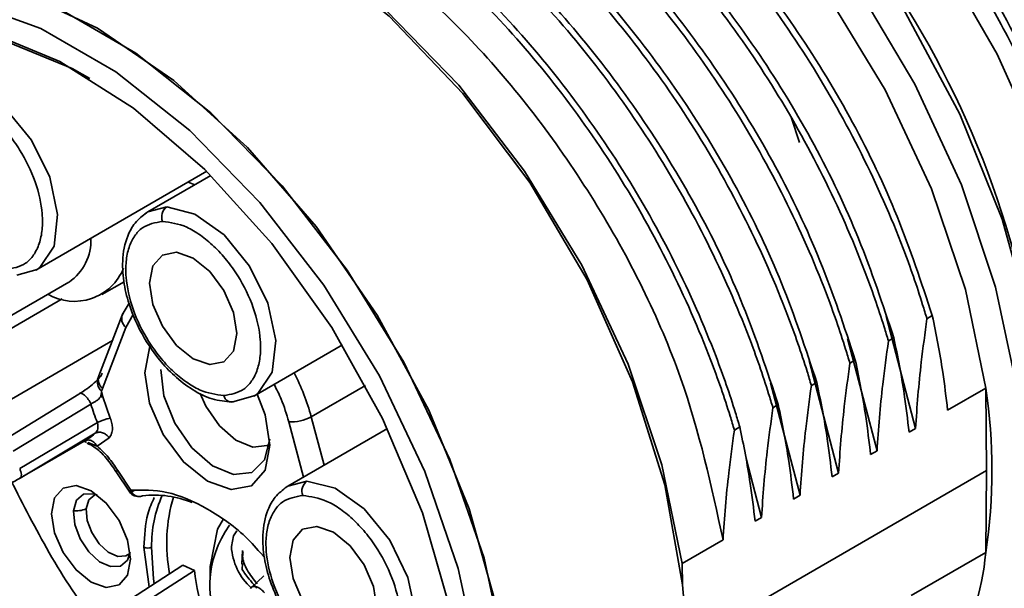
# Model space of a CAD drawing. Header units: millimetres. Extents: x 0 to 420, y 0 to 297.
# Tile 68 of 126: x 308.74 to 312.35, y 128.26 to 130.35. Entities that reach past the tile are written whole.
import ezdxf

# ---------------------------------------------------------------- set-up
doc = ezdxf.new("R2010")
doc.units = ezdxf.units.MM

msp = doc.modelspace()

# ---------------------------------------------------------------- linework, layer by layer
at = {"color": 8, "linetype": 'Continuous', "lineweight": 35}
for p, q in [((311.5996, 129.8976), (311.5689, 129.9909)), ((309.2756, 129.6612), (309.206, 129.6429)), ((308.0853, 128.8581), (308.8918, 129.3238)), ((309.1258, 129.2185), (309.1527, 129.2673)), ((309.0761, 129.1709), (308.3098, 128.7285)), ((309.8061, 128.8915), (310.006, 129.0069)), ((309.7779, 128.6703), (309.7238, 128.8733)), ((309.8534, 128.7139), (309.8061, 128.8915)), ((309.0199, 128.7841), (308.9856, 128.7978)), ((309.7904, 128.6555), (309.7208, 128.6373)), ((309.1915, 128.4132), (309.2113, 128.2674))]:
    msp.add_line(p, q, dxfattribs=at)
at = {"color": 7, "linetype": 'Continuous', "lineweight": 35}
for p, q in [((308.795, 129.4297), (309.4227, 129.7921)), ((309.438, 129.7769), (309.206, 129.6429)), ((309.3538, 129.7523), (309.379, 129.7428)), ((309.206, 129.6429), (309.1951, 129.6359)), ((308.7254, 129.4115), (308.7994, 129.4324)), ((308.2803, 129.0185), (308.9166, 129.3859)), ((309.0374, 129.3401), (309.119, 129.3872)), ((309.1374, 129.3085), (309.1125, 129.2653)), ((309.1122, 129.2646), (309.0261, 129.0412)), ((311.9172, 129.2608), (312.0255, 128.8483)), ((312.0671, 129.2512), (312.087, 129.2627)), ((309.1258, 129.2185), (309.0397, 128.9952)), ((311.7758, 129.1792), (311.8841, 128.7666)), ((311.9257, 129.1696), (311.9456, 129.181)), ((309.5959, 128.9674), (309.9213, 129.1552)), ((311.6343, 129.0975), (311.7427, 128.685)), ((311.7843, 129.0879), (311.8042, 129.0994)), ((309.0262, 129.0414), (309.0236, 129.035)), ((311.4929, 129.0159), (311.6013, 128.6034)), ((311.6429, 129.0063), (311.6628, 129.0178)), ((309.0358, 128.9857), (309.0397, 128.9952)), ((309.0358, 128.9857), (309.0414, 128.9652)), ((312.2833, 128.9971), (312.1433, 128.9163)), ((312.2833, 128.9971), (312.2856, 128.694)), ((308.6708, 128.8022), (308.9527, 128.9745)), ((309.0414, 128.9652), (309.0319, 128.9653)), ((309.0414, 128.9652), (309.0683, 128.886)), ((309.5263, 128.9491), (309.6003, 128.9701)), ((308.7118, 128.765), (308.9971, 128.9382)), ((311.5015, 128.9246), (311.5214, 128.9361)), ((308.7356, 128.7018), (309.0208, 128.8702)), ((310.0862, 128.8483), (309.7208, 128.6373)), ((311.36, 128.843), (311.3799, 128.8545)), ((312.0255, 128.8483), (312.0019, 128.8347)), ((308.7369, 128.6666), (309.0131, 128.8311)), ((308.7869, 128.6955), (308.9807, 128.8074)), ((308.9872, 128.8113), (308.9782, 128.8053)), ((309.0199, 128.7841), (309.0637, 128.8145)), ((311.8841, 128.7666), (311.8605, 128.753)), ((311.4029, 128.7385), (311.4598, 128.5217)), ((308.736, 128.6662), (308.7869, 128.6955)), ((309.0899, 128.6896), (309.1395, 128.615)), ((309.1437, 128.622), (309.0957, 128.6942)), ((312.2856, 128.694), (311.1819, 128.0569)), ((312.2856, 128.694), (312.2833, 128.3935)), ((311.7427, 128.685), (311.7191, 128.6714)), ((309.7208, 128.6373), (309.71, 128.6303)), ((311.6013, 128.6034), (311.5777, 128.5897)), ((311.4598, 128.5217), (311.4362, 128.5081)), ((311.169, 128.3538), (311.3184, 128.4401)), ((309.5537, 128.4009), (309.5517, 128.3512)), ((312.2833, 128.3935), (312.0096, 128.2356)), ((309.3347, 128.3467), (309.0707, 128.1769)), ((309.377, 128.3275), (309.1152, 128.1591)), ((309.3347, 128.3467), (309.377, 128.3275)), ((309.4354, 128.3425), (309.4354, 128.3057)), ((309.553, 128.3315), (309.5544, 128.353)), ((311.1696, 128.2748), (311.169, 128.3538)), ((309.6325, 128.3084), (309.5832, 128.262))]:
    msp.add_line(p, q, dxfattribs=at)
at = {"color": 7, "linetype": 'Continuous', "lineweight": 35, "flags": 128}
for points in [[(309.5234, 131.4696), (309.6846, 131.5831), (309.9116, 131.6611), (310.1672, 131.6724), (310.4433, 131.6166), (310.731, 131.4955), (311.021, 131.3131), (311.304, 131.0751), (311.5709, 130.7892), (311.8132, 130.4647), (312.0231, 130.1119), (312.1937, 129.7422), (312.3196, 129.3675), (312.3969, 128.9997), (312.4229, 128.6508)], [(312.2833, 128.9971), (312.2086, 129.3587), (312.084, 129.7275), (311.9139, 130.0908), (311.7041, 130.4359), (311.462, 130.7509), (311.196, 131.0248), (310.9152, 131.248), (310.6295, 131.413), (310.3487, 131.5139), (310.0827, 131.5471), (309.8406, 131.5117), (309.6882, 131.4456)], [(310.9004, 131.4982), (311.1978, 131.2922), (311.4846, 131.0299), (311.7511, 130.72), (311.9883, 130.3732), (312.1881, 130.0013), (312.3436, 129.6169), (312.4496, 129.2331), (312.5024, 128.8629), (312.5003, 128.5191), (312.4433, 128.2133), (312.3334, 127.9558), (312.1743, 127.7556), (312.0339, 127.6517)], [(308.4599, 130.7209), (308.5166, 130.7655), (308.7263, 130.8685), (308.9684, 130.9039), (309.2345, 130.8706), (309.5153, 130.7698), (309.801, 130.6048), (310.0817, 130.3815), (310.3478, 130.1076), (310.5899, 129.7927), (310.7996, 129.4476), (310.9698, 129.0843), (311.0943, 128.7154), (311.169, 128.3538)], [(308.5807, 130.7906), (308.7074, 130.8483), (308.9528, 130.8913), (309.2242, 130.8616), (309.5117, 130.7604), (309.8045, 130.5913), (310.092, 130.3606), (310.3634, 130.0769), (310.6088, 129.7507), (310.8191, 129.3938), (310.9865, 129.0197), (311.1048, 128.642), (311.1696, 128.2748)], [(307.6648, 130.1409), (307.8057, 130.3194), (307.9951, 130.45), (308.2195, 130.5161), (308.4713, 130.5155), (308.7417, 130.4483), (309.0217, 130.3166), (309.3017, 130.125), (309.5722, 129.88), (309.8239, 129.5899), (310.0483, 129.2647), (310.2377, 128.9154), (310.3858, 128.5538), (310.4874, 128.1924), (310.539, 127.8434), (310.539, 127.5186), (310.4874, 127.2293), (310.3858, 126.9851), (310.2377, 126.7945), (310.0483, 126.6639), (309.8239, 126.5978), (309.7149, 126.5897)], [(307.7051, 130.198), (307.7279, 130.2289), (307.8972, 130.3899), (308.1047, 130.4886), (308.3434, 130.5215), (308.6053, 130.4874), (308.8813, 130.3877), (309.1621, 130.2256), (309.4381, 130.0066), (309.7, 129.7383), (309.9387, 129.4298), (310.1463, 129.0916), (310.3155, 128.7351), (310.4407, 128.3726), (310.5175, 128.0163), (310.5434, 127.6785)], [(308.5416, 130.414), (308.813, 130.3159), (309.089, 130.1565), (309.3604, 129.9413), (309.6178, 129.6775), (309.8525, 129.3742), (310.0565, 129.0417), (310.2229, 128.6913), (310.3459, 128.3349), (310.4215, 127.9846), (310.447, 127.6525)], [(308.9937, 130.1327), (308.9278, 130.1689), (308.6684, 130.2756), (308.4206, 130.3196), (308.1936, 130.2993), (307.9955, 130.2155), (307.8335, 130.0711), (307.7133, 129.8714), (307.6395, 129.6236), (307.6146, 129.3366)], [(308.6159, 127.1146), (308.8834, 126.9158), (309.1533, 126.7748), (309.4159, 126.6968), (309.6616, 126.6845), (309.8817, 126.7384), (310.0682, 126.8566), (310.2143, 127.0348), (310.3147, 127.2665), (310.3659, 127.5433), (310.3659, 127.8553), (310.3147, 128.1912), (310.2143, 128.5389), (310.0682, 128.8857), (309.8817, 129.2192), (309.6616, 129.5272), (309.4159, 129.7987), (309.1533, 130.0239), (308.8834, 130.1945), (308.6159, 130.3045)], [(309.3727, 129.4736), (309.4339, 129.4242), (309.4858, 129.3542), (309.5205, 129.2742), (309.5327, 129.1965), (309.5205, 129.1328), (309.4858, 129.0929), (309.4339, 129.0828), (309.3727, 129.1041), (309.3114, 129.1535), (309.2595, 129.2235), (309.2248, 129.3035), (309.2126, 129.3812), (309.2248, 129.4449), (309.2595, 129.4848), (309.3114, 129.4949), (309.3727, 129.4736)], [(309.2156, 129.151), (309.2125, 129.1444), (309.195, 129.0529), (309.2125, 128.9413), (309.2623, 128.8264), (309.3368, 128.7258), (309.4248, 128.6549), (309.5127, 128.6243), (309.5873, 128.6388), (309.6371, 128.6961), (309.6546, 128.7876), (309.6371, 128.8992), (309.6081, 128.9744)], [(309.6543, 128.8095), (309.635, 128.733), (309.5882, 128.6876), (309.521, 128.6802), (309.4436, 128.712), (309.3677, 128.778), (309.305, 128.8682), (309.265, 128.969), (309.2538, 129.0649)], [(309.6511, 128.7896), (309.645, 128.7864), (309.5913, 128.7805), (309.5295, 128.8059), (309.469, 128.8585), (309.419, 128.9306), (309.3978, 128.9771)], [(308.9807, 128.8074), (308.9831, 128.8088), (308.9872, 128.8113)], [(308.8529, 128.5361), (308.864, 128.4656), (308.8954, 128.3932), (308.9424, 128.3298), (308.9979, 128.285), (309.0534, 128.2657), (309.1004, 128.2749), (309.1318, 128.311), (309.1428, 128.3687), (309.1318, 128.4391), (309.1004, 128.5116), (309.0534, 128.575), (308.9979, 128.6198), (308.9424, 128.6391), (308.8954, 128.6299), (308.864, 128.5938), (308.8529, 128.5361)], [(308.9798, 128.5534), (308.9895, 128.5864), (309.0113, 128.6052), (309.0124, 128.6056)], [(309.1395, 128.3899), (309.1259, 128.3813), (309.0954, 128.3795), (309.0608, 128.3951), (309.0274, 128.4256), (309.0003, 128.4665), (308.9836, 128.5113), (308.9798, 128.5534)], [(309.4839, 128.5176), (309.4615, 128.479), (309.4354, 128.3425)], [(309.5327, 128.4729), (309.5207, 128.4554), (309.5132, 128.416)], [(309.8875, 128.468), (309.9487, 128.4186), (310.0006, 128.3485), (310.0353, 128.2686), (310.0475, 128.1908), (310.0353, 128.1271), (310.0006, 128.0872), (309.9487, 128.0771), (309.8875, 128.0984), (309.8262, 128.1478), (309.7743, 128.2179), (309.7396, 128.2978), (309.7274, 128.3756), (309.7396, 128.4392), (309.7743, 128.4792), (309.8262, 128.4893), (309.8875, 128.468)]]:
    msp.add_lwpolyline(points, dxfattribs=at)
at = {"color": 8, "linetype": 'Continuous', "lineweight": 35, "flags": 128}
for points in [[(312.3078, 127.684), (312.3256, 127.6978), (312.4956, 127.8801), (312.6209, 128.118), (312.6976, 128.4043), (312.7234, 128.7304), (312.6976, 129.0863), (312.6209, 129.4613), (312.4956, 129.8438), (312.3256, 130.2224), (312.1159, 130.5854), (311.8731, 130.922), (311.6045, 131.2217), (311.3181, 131.4756), (311.0228, 131.6759)], [(308.7994, 129.4324), (308.8099, 129.4397), (308.8624, 129.5178), (308.875, 129.634), (308.8457, 129.7704), (308.779, 129.9064), (308.6851, 130.0213), (308.5783, 130.0975), (308.4747, 130.1235)], [(309.6003, 128.9701), (309.6107, 128.9774), (309.6633, 129.0555), (309.6759, 129.1716), (309.6466, 129.3081), (309.5799, 129.4441), (309.486, 129.559), (309.3792, 129.6352), (309.2756, 129.6612)], [(310.1152, 127.9645), (310.1255, 127.9717), (310.1781, 128.0498), (310.1907, 128.166), (310.1614, 128.3024), (310.0947, 128.4385), (310.0008, 128.5533), (309.8939, 128.6296), (309.7904, 128.6555)], [(309.1395, 128.615), (309.1394, 128.6151), (309.1396, 128.6166), (309.1411, 128.6189), (309.1437, 128.622)], [(309.1557, 128.621), (309.1505, 128.6182), (309.1465, 128.6163)], [(308.9333, 128.5464), (308.9448, 128.5852), (308.9704, 128.6073), (309.0063, 128.6093), (309.0195, 128.6054)], [(309.1412, 128.3946), (309.131, 128.3658), (309.1054, 128.3437), (309.0695, 128.3417), (309.0287, 128.36), (308.9894, 128.3959), (308.9575, 128.444), (308.9378, 128.4968), (308.9333, 128.5464)], [(309.2198, 128.4129), (309.2272, 128.2975), (309.2299, 128.2793)]]:
    msp.add_lwpolyline(points, dxfattribs=at)
at = {"color": 7, "linetype": 'Continuous', "lineweight": 35}
for centre, radius, start, end in [((309.0345, 128.565), 3.478, 2.6249, 57.1421), ((309.3018, 129.6249), 0.0448, 125.7927, 201.6528), ((308.813, 129.5381), 0.1842, 304.2546, 2.5599), ((308.9363, 129.5098), 0.1948, 240.0462, 337.9042), ((310.2685, 128.6953), 2.0373, 351.4817, 8.5183), ((309.5136, 128.9753), 0.0291, 191.8488, 295.8786), ((309.9288, 129.2256), 0.975, 197.1467, 201.3785), ((309.735, 129.0176), 0.1447, 265.559, 299.4277), ((309.8166, 128.6192), 0.0448, 125.7926, 201.6528), ((309.174, 128.6241), 0.0256, 261.7487, 300.2736), ((309.229, 128.2344), 0.37, 67.6873, 96.5171), ((309.8772, 128.4269), 0.6016, 163.5562, 190.6822), ((309.8124, 128.2702), 0.3786, 143.88, 211.2585), ((309.206, 128.4398), 0.0302, 241.4671, 297.2475), ((309.733, 128.4276), 0.2202, 183.014, 228.1803), ((311.3554, 128.4747), 0.9314, 302.5491, 355.0032), ((310.2812, 128.4336), 0.9104, 186.6924, 230.9973), ((309.1539, 128.0517), 2.028, 353.6854, 6.3146)]:
    msp.add_arc(centre, radius, start, end, dxfattribs=at)
at = {"color": 8, "linetype": 'Continuous', "lineweight": 35}
for centre, radius, start, end in [((309.1524, 129.251), 0.042, 151.6974, 230.6527), ((309.0109, 128.6759), 0.8239, 15.1745, 27.2136), ((309.0652, 129.0191), 0.0445, 159.0754, 228.7057), ((309.0676, 129.0284), 0.0434, 162.8185, 229.9926), ((308.8874, 128.9687), 0.1864, 302.3764, 312.4055), ((309.1036, 128.6782), 0.0179, 116.1644, 140.0779), ((309.1773, 128.6336), 0.0355, 199.0331, 258.7874), ((309.6879, 128.4163), 0.4681, 156.4347, 180.4157)]:
    msp.add_arc(centre, radius, start, end, dxfattribs=at)
at = {"color": 7, "linetype": 'Continuous', "lineweight": 35}
for points, knots in [([(312.3097, 127.7001), (312.3641, 127.7402), (312.4952, 127.837), (312.63, 128.0663), (312.7216, 128.3303), (312.7743, 128.6589), (312.7665, 129.0778), (312.6577, 129.5956), (312.499, 130.0168), (312.3438, 130.3291), (312.2046, 130.5701), (312.0186, 130.845), (311.7635, 131.1529), (311.4469, 131.4576), (311.2143, 131.6079), (311.0959, 131.6844)], [0, 0, 0, 0, 0.058834, 0.141619, 0.212871, 0.271485, 0.38117, 0.487062, 0.587318, 0.635008, 0.681306, 0.741792, 0.819724, 0.908266, 1, 1, 1, 1]), ([(312.7759, 128.8546), (312.7699, 128.9799), (312.758, 129.2304), (312.6626, 129.6369), (312.5143, 130.0467), (312.3132, 130.4474), (312.0683, 130.8231), (311.7886, 131.1582), (311.485, 131.4463), (311.2741, 131.5836), (311.1687, 131.6523)], [0, 0, 0, 0, 0.125, 0.25, 0.375, 0.5, 0.625, 0.749999, 0.875, 1, 1, 1, 1]), ([(312.0672, 129.2512), (312.062, 129.2684), (312.0363, 129.3541), (311.9252, 129.6728), (311.6582, 130.2069), (311.1846, 130.8159), (310.7743, 131.1564), (310.4998, 131.3173), (310.3641, 131.384), (310.1842, 131.4556), (309.8782, 131.5272), (309.565, 131.5321), (309.4123, 131.4024), (309.3759, 131.3715)], [0, 0, 0, 0, 0.012516, 0.062638, 0.231707, 0.400781, 0.56996, 0.61168, 0.6534, 0.69512, 0.778596, 0.947351, 1, 1, 1, 1]), ([(309.3986, 131.3993), (309.4138, 131.4137), (309.5405, 131.534), (309.9064, 131.5464), (310.3073, 131.4414), (310.5823, 131.2936), (310.718, 131.2082), (310.8976, 131.0779), (311.2072, 130.8082), (311.612, 130.318), (311.9293, 129.7385), (312.0467, 129.3842), (312.087, 129.2627)], [0, 0, 0, 0, 0.023075, 0.192824, 0.362665, 0.404549, 0.446432, 0.488315, 0.572119, 0.74154, 0.911322, 1, 1, 1, 1]), ([(311.9258, 129.1696), (311.9206, 129.1867), (311.8948, 129.2725), (311.7838, 129.5911), (311.5168, 130.1253), (311.0432, 130.7343), (310.6329, 131.0747), (310.3584, 131.2356), (310.2227, 131.3023), (310.0428, 131.374), (309.7367, 131.4456), (309.4235, 131.4505), (309.2708, 131.3208), (309.2345, 131.2899)], [0, 0, 0, 0, 0.012516, 0.062638, 0.231707, 0.400781, 0.56996, 0.61168, 0.6534, 0.69512, 0.778596, 0.947351, 1, 1, 1, 1]), ([(309.2572, 131.3176), (309.2723, 131.332), (309.3991, 131.4524), (309.7649, 131.4648), (310.1659, 131.3598), (310.4408, 131.212), (310.5766, 131.1265), (310.7562, 130.9963), (311.0658, 130.7266), (311.4706, 130.2363), (311.7879, 129.6569), (311.9053, 129.3026), (311.9456, 129.181)], [0, 0, 0, 0, 0.0230749, 0.1928243, 0.3626649, 0.4045485, 0.4464319, 0.4883149, 0.5721192, 0.7415396, 0.9113224, 1, 1, 1, 1]), ([(311.7843, 129.0879), (311.7792, 129.1051), (311.7534, 129.1908), (311.6424, 129.5095), (311.3754, 130.0436), (310.9018, 130.6526), (310.4914, 130.9931), (310.217, 131.154), (310.0812, 131.2207), (309.9014, 131.2923), (309.5953, 131.3639), (309.2821, 131.3689), (309.1294, 131.2391), (309.0931, 131.2083)], [0, 0, 0, 0, 0.012516, 0.062638, 0.231707, 0.400781, 0.56996, 0.61168, 0.6534, 0.69512, 0.778596, 0.947351, 1, 1, 1, 1]), ([(309.1157, 131.236), (309.1309, 131.2504), (309.2577, 131.3707), (309.6235, 131.3832), (310.0245, 131.2781), (310.2994, 131.1304), (310.4352, 131.0449), (310.6148, 130.9146), (310.9244, 130.645), (311.3291, 130.1547), (311.6464, 129.5752), (311.7639, 129.2209), (311.8042, 129.0994)], [0, 0, 0, 0, 0.0230749, 0.1928243, 0.3626649, 0.4045485, 0.4464319, 0.4883149, 0.5721192, 0.7415396, 0.9113224, 1, 1, 1, 1]), ([(308.9743, 131.1543), (308.9895, 131.1687), (309.1163, 131.2891), (309.4821, 131.3015), (309.883, 131.1965), (310.158, 131.0487), (310.2938, 130.9633), (310.4734, 130.833), (310.783, 130.5633), (311.1877, 130.0731), (311.505, 129.4936), (311.6225, 129.1393), (311.6627, 129.0177)], [0, 0, 0, 0, 0.023075, 0.192824, 0.362665, 0.404549, 0.446432, 0.488315, 0.572119, 0.74154, 0.911322, 1, 1, 1, 1]), ([(311.6429, 129.0063), (311.6378, 129.0234), (311.612, 129.1092), (311.501, 129.4279), (311.234, 129.962), (310.7604, 130.571), (310.35, 130.9115), (310.0756, 131.0724), (309.9398, 131.139), (309.7599, 131.2107), (309.4539, 131.2823), (309.1407, 131.2872), (308.988, 131.1575), (308.9517, 131.1266)], [0, 0, 0, 0, 0.012516, 0.062638, 0.231707, 0.400781, 0.56996, 0.61168, 0.6534, 0.69512, 0.778596, 0.947351, 1, 1, 1, 1]), ([(308.8329, 131.0727), (308.8481, 131.0871), (308.9748, 131.2075), (309.3407, 131.2199), (309.7416, 131.1149), (310.0166, 130.9671), (310.1524, 130.8816), (310.332, 130.7513), (310.6416, 130.4817), (311.0463, 129.9914), (311.3636, 129.4119), (311.481, 129.0577), (311.5213, 128.9361)], [0, 0, 0, 0, 0.023075, 0.192824, 0.362665, 0.404549, 0.446432, 0.488315, 0.572119, 0.74154, 0.911322, 1, 1, 1, 1]), ([(311.5015, 128.9247), (311.4963, 128.9418), (311.4706, 129.0275), (311.3595, 129.3462), (311.0926, 129.8803), (310.6189, 130.4893), (310.2086, 130.8298), (309.9342, 130.9907), (309.7984, 131.0574), (309.6185, 131.1291), (309.3128, 131.2), (309.0088, 131.2085), (308.8628, 131.0869), (308.834, 131.0628)], [0, 0, 0, 0, 0.012656, 0.063336, 0.234291, 0.405249, 0.576315, 0.6185, 0.660686, 0.702871, 0.787277, 0.957914, 1, 1, 1, 1]), ([(311.3601, 128.843), (311.355, 128.86), (311.3295, 128.9449), (311.2189, 129.2627), (310.9526, 129.7963), (310.4794, 130.4058), (310.0691, 130.7468), (309.7947, 130.908), (309.6588, 130.975), (309.4793, 131.0464), (309.1694, 131.1242), (308.7668, 131.0842), (308.4737, 130.8864), (308.3726, 130.6986), (308.3507, 130.6578)], [0, 0, 0, 0, 0.010657, 0.053333, 0.198746, 0.344161, 0.489654, 0.525533, 0.561412, 0.597291, 0.669082, 0.814215, 0.959659, 1, 1, 1, 1]), ([(311.3799, 128.8545), (311.3748, 128.8716), (311.349, 128.9574), (311.2382, 129.2762), (310.971, 129.8102), (310.4975, 130.4192), (310.087, 130.7597), (309.8127, 130.9205), (309.6768, 130.9874), (309.4974, 131.058), (309.1855, 131.1403), (308.9557, 131.0921), (308.8019, 131.0599)], [0, 0, 0, 0, 0.013212, 0.066119, 0.244585, 0.423055, 0.601637, 0.645676, 0.689715, 0.733753, 0.821867, 1, 1, 1, 1]), ([(308.6889, 130.8338), (308.7577, 130.8782), (308.9474, 131.0009), (309.3775, 130.9572), (309.9032, 130.7208), (310.4211, 130.2795), (310.8628, 129.6976), (311.1857, 129.0521), (311.2756, 128.6375), (311.3184, 128.4401)], [0, 0, 0, 0, 0.087681, 0.242086, 0.39649, 0.550895, 0.705299, 0.859703, 1, 1, 1, 1]), ([(312.1984, 130.8273), (312.2725, 130.7153), (312.4257, 130.484), (312.5399, 130.2315), (312.5987, 130.1012)], [0, 0, 0, 0, 0.48433, 1, 1, 1, 1]), ([(308.4593, 130.0707), (308.4885, 130.0667), (308.5335, 130.0607), (308.5989, 130.0215), (308.6486, 129.9806), (308.6953, 129.9298), (308.7481, 129.8557), (308.7976, 129.7539), (308.82, 129.6517), (308.8195, 129.577), (308.8089, 129.5255), (308.7881, 129.4838), (308.7508, 129.4433), (308.7105, 129.4363), (308.6843, 129.4317)], [0, 0, 0, 0, 0.119728, 0.18418, 0.25, 0.315819, 0.38027, 0.499999, 0.619727, 0.684179, 0.749999, 0.815818, 0.880271, 1, 1, 1, 1]), ([(309.2015, 129.6403), (309.1866, 129.6286), (309.1581, 129.6064), (309.1254, 129.5467), (309.1101, 129.4704), (309.1166, 129.3805), (309.1387, 129.2939), (309.1799, 129.1977), (309.2373, 129.1104), (309.3051, 129.0384), (309.3709, 128.988), (309.4438, 128.9521), (309.4905, 128.9478), (309.5142, 128.9457)], [0, 0, 0, 0, 0.078735, 0.149666, 0.261956, 0.35222, 0.437343, 0.525324, 0.648024, 0.725451, 0.811963, 0.904784, 1, 1, 1, 1]), ([(309.4851, 128.9693), (309.456, 128.9733), (309.411, 128.9793), (309.3458, 129.0184), (309.296, 129.0592), (309.2493, 129.11), (309.1964, 129.1841), (309.147, 129.2859), (309.1246, 129.3879), (309.1249, 129.4625), (309.1354, 129.514), (309.156, 129.5558), (309.1933, 129.5966), (309.2338, 129.6037), (309.2602, 129.6083)], [0, 0, 0, 0, 0.119548, 0.183948, 0.249749, 0.315589, 0.380094, 0.500007, 0.619197, 0.683486, 0.749246, 0.815119, 0.879729, 1, 1, 1, 1]), ([(309.2602, 129.6083), (309.2894, 129.6044), (309.3344, 129.5983), (309.3997, 129.5591), (309.4495, 129.5183), (309.4962, 129.4675), (309.549, 129.3934), (309.5984, 129.2915), (309.6208, 129.1893), (309.6204, 129.1146), (309.6098, 129.0631), (309.589, 129.0215), (309.5517, 128.981), (309.5114, 128.9739), (309.4851, 128.9693)], [0, 0, 0, 0, 0.119728, 0.18418, 0.25, 0.315819, 0.380272, 0.500001, 0.619729, 0.684181, 0.75, 0.81582, 0.880273, 1, 1, 1, 1]), ([(312.0255, 128.8483), (312.0282, 128.8885), (312.0336, 128.9691), (312.0472, 129.1034), (312.06, 129.198), (312.0672, 129.2512)], [0, 0, 0, 0, 0.304759, 0.609511, 1, 1, 1, 1]), ([(312.087, 129.2627), (312.0941, 129.2287), (312.1083, 129.1608), (312.1278, 129.0458), (312.1377, 128.963), (312.1433, 128.9163)], [0, 0, 0, 0, 0.303513, 0.607033, 1, 1, 1, 1]), ([(311.8841, 128.7666), (311.8868, 128.8069), (311.8922, 128.8875), (311.9057, 129.0217), (311.9186, 129.1164), (311.9258, 129.1696)], [0, 0, 0, 0, 0.304759, 0.609511, 1, 1, 1, 1]), ([(311.9456, 129.181), (311.9527, 129.1471), (311.9669, 129.0792), (311.9864, 128.9642), (311.9963, 128.8814), (312.0019, 128.8347)], [0, 0, 0, 0, 0.303513, 0.607033, 1, 1, 1, 1]), ([(311.7427, 128.685), (311.7454, 128.7253), (311.7508, 128.8058), (311.7643, 128.9401), (311.7771, 129.0348), (311.7843, 129.0879)], [0, 0, 0, 0, 0.304759, 0.609511, 1, 1, 1, 1]), ([(311.8042, 129.0994), (311.8113, 129.0654), (311.8255, 128.9975), (311.845, 128.8826), (311.8549, 128.7997), (311.8605, 128.753)], [0, 0, 0, 0, 0.303514, 0.607034, 1, 1, 1, 1]), ([(308.9527, 128.9745), (308.9631, 128.9811), (308.9819, 128.9932), (309.0093, 129.0146), (309.0294, 129.0345), (309.0359, 129.046), (309.0389, 129.0512)], [0, 0, 0, 0, 0.317822, 0.577548, 0.809936, 1, 1, 1, 1]), ([(311.6627, 129.0177), (311.6698, 128.9838), (311.684, 128.9159), (311.7036, 128.8009), (311.7135, 128.7181), (311.7191, 128.6714)], [0, 0, 0, 0, 0.303514, 0.607034, 1, 1, 1, 1]), ([(308.9527, 128.9745), (308.9536, 128.9755), (308.9554, 128.9776), (308.9599, 128.9781), (308.966, 128.9762), (308.9732, 128.9714), (308.9807, 128.9641), (308.9875, 128.9555), (308.9931, 128.9466), (308.9958, 128.9409), (308.9971, 128.9382)], [0, 0, 0, 0, 0.1090888, 0.2307558, 0.3625378, 0.5000172, 0.6374874, 0.7692566, 0.8909213, 1, 1, 1, 1]), ([(309.0319, 128.9653), (309.033, 128.9683), (309.0355, 128.9748), (309.0357, 128.9819), (309.0358, 128.9857)], [0, 0, 0, 0, 0.465016, 1, 1, 1, 1]), ([(311.6013, 128.6034), (311.604, 128.6436), (311.6094, 128.7242), (311.6229, 128.8584), (311.6357, 128.9531), (311.6429, 129.0063)], [0, 0, 0, 0, 0.304759, 0.609511, 1, 1, 1, 1]), ([(308.9971, 128.9382), (309.0003, 128.9401), (309.0066, 128.944), (309.0174, 128.9492), (309.0266, 128.9564), (309.0301, 128.9622), (309.0319, 128.9653)], [0, 0, 0, 0, 0.2458839, 0.4856983, 0.7302769, 1, 1, 1, 1]), ([(311.4598, 128.5217), (311.4625, 128.562), (311.4679, 128.6425), (311.4815, 128.7768), (311.4943, 128.8715), (311.5015, 128.9246)], [0, 0, 0, 0, 0.304759, 0.609511, 1, 1, 1, 1]), ([(311.5213, 128.9361), (311.5284, 128.9021), (311.5426, 128.8342), (311.5621, 128.7193), (311.5721, 128.6365), (311.5777, 128.5897)], [0, 0, 0, 0, 0.303514, 0.607034, 1, 1, 1, 1]), ([(309.0131, 128.8311), (309.0152, 128.8333), (309.0195, 128.8378), (309.0228, 128.8475), (309.0237, 128.8585), (309.0218, 128.8664), (309.0208, 128.8702)], [0, 0, 0, 0, 0.253512, 0.505226, 0.754139, 1, 1, 1, 1]), ([(309.0683, 128.886), (309.0651, 128.8856), (309.0587, 128.8846), (309.0457, 128.8808), (309.0323, 128.8758), (309.0246, 128.872), (309.0208, 128.8702)], [0, 0, 0, 0, 0.248255, 0.508182, 0.76368, 1, 1, 1, 1]), ([(309.0637, 128.8145), (309.0674, 128.8192), (309.0743, 128.8279), (309.0767, 128.8474), (309.0748, 128.8669), (309.0704, 128.8797), (309.0683, 128.886)], [0, 0, 0, 0, 0.300803, 0.567698, 0.784301, 1, 1, 1, 1]), ([(309.0637, 128.8145), (309.0605, 128.8184), (309.0556, 128.8245), (309.0469, 128.8301), (309.0397, 128.8333), (309.0322, 128.8349), (309.0229, 128.8352), (309.0169, 128.8327), (309.0131, 128.8311)], [0, 0, 0, 0, 0.239458, 0.368374, 0.500014, 0.631637, 0.760549, 1, 1, 1, 1]), ([(311.3184, 128.4401), (311.3211, 128.4808), (311.3266, 128.5621), (311.3402, 128.6964), (311.353, 128.7907), (311.3601, 128.843)], [0, 0, 0, 0, 0.3078067, 0.6156083, 1, 1, 1, 1]), ([(311.3799, 128.8545), (311.387, 128.8205), (311.4012, 128.7526), (311.4207, 128.6376), (311.4306, 128.5548), (311.4362, 128.5081)], [0, 0, 0, 0, 0.303514, 0.607034, 1, 1, 1, 1]), ([(308.969, 128.8006), (308.9703, 128.8006), (308.9746, 128.8006), (308.9786, 128.7989), (308.9812, 128.7977)], [0, 0, 0, 0, 0.3114136, 1, 1, 1, 1]), ([(309.0199, 128.7841), (309.017, 128.7883), (309.0127, 128.7948), (309.0047, 128.8009), (308.9979, 128.8044), (308.9909, 128.8063), (308.9819, 128.8068), (308.976, 128.8044), (308.9722, 128.8028)], [0, 0, 0, 0, 0.2394737, 0.3683773, 0.5000096, 0.6316502, 0.7605483, 1, 1, 1, 1]), ([(308.9835, 128.7947), (308.992, 128.7905), (309.0156, 128.779), (309.0539, 128.7425), (309.0782, 128.707), (309.09, 128.6896)], [0, 0, 0, 0, 0.225495, 0.619945, 1, 1, 1, 1]), ([(309.0957, 128.6942), (309.0846, 128.7109), (309.062, 128.745), (309.0341, 128.7709), (309.0199, 128.7841)], [0, 0, 0, 0, 0.488285, 1, 1, 1, 1]), ([(308.7356, 128.7018), (308.7372, 128.6979), (308.7404, 128.6899), (308.7421, 128.6791), (308.7411, 128.6706), (308.7382, 128.6679), (308.7369, 128.6666)], [0, 0, 0, 0, 0.242787, 0.499996, 0.757205, 1, 1, 1, 1]), ([(308.4166, 128.5616), (308.4404, 128.5589), (308.4877, 128.5534), (308.5729, 128.5796), (308.659, 128.6217), (308.7111, 128.6517), (308.7369, 128.6666)], [0, 0, 0, 0, 0.255479, 0.507804, 0.755904, 1, 1, 1, 1]), ([(309.0224, 128.131), (309.0182, 128.136), (308.9477, 128.22), (308.8333, 128.403), (308.7404, 128.5851), (308.6956, 128.673)], [0, 0, 0, 0, 0.031584, 0.532605, 1, 1, 1, 1]), ([(309.6341, 128.376), (309.6143, 128.3988), (309.5493, 128.4734), (309.4245, 128.5593), (309.2748, 128.6252), (309.1868, 128.623), (309.1437, 128.622)], [0, 0, 0, 0, 0.1291326, 0.4232203, 0.7173079, 1, 1, 1, 1]), ([(309.7165, 128.6347), (309.7015, 128.623), (309.673, 128.6009), (309.6402, 128.5413), (309.625, 128.4649), (309.6314, 128.3751), (309.6535, 128.2885), (309.6946, 128.1922), (309.7519, 128.105), (309.8196, 128.033), (309.8855, 127.9825), (309.9584, 127.9465), (310.0053, 127.9422), (310.029, 127.94)], [0, 0, 0, 0, 0.0787233, 0.1496617, 0.2618611, 0.3520703, 0.4374408, 0.5252395, 0.6477691, 0.7251624, 0.8117026, 0.9046203, 1, 1, 1, 1]), ([(309.1394, 128.6153), (309.1394, 128.6152), (309.1408, 128.6124), (309.1447, 128.6089), (309.1506, 128.6042), (309.1578, 128.6008), (309.1648, 128.5989), (309.1695, 128.5989), (309.1704, 128.5989)], [0, 0, 0, 0, 0.010959, 0.25184, 0.412466, 0.622396, 0.926538, 1, 1, 1, 1]), ([(309.9999, 127.9637), (309.9707, 127.9676), (309.9257, 127.9737), (309.8604, 128.0129), (309.8106, 128.0537), (309.7639, 128.1046), (309.7111, 128.1786), (309.6617, 128.2805), (309.6393, 128.3827), (309.6397, 128.4574), (309.6503, 128.5089), (309.6711, 128.5506), (309.7084, 128.591), (309.7487, 128.5981), (309.775, 128.6027)], [0, 0, 0, 0, 0.119728, 0.184182, 0.25, 0.315821, 0.380272, 0.5, 0.619728, 0.684181, 0.75, 0.81582, 0.880271, 1, 1, 1, 1]), ([(309.775, 128.6027), (309.8042, 128.5988), (309.8491, 128.5927), (309.9144, 128.5536), (309.9641, 128.5128), (310.0108, 128.462), (310.0637, 128.3879), (310.1131, 128.2861), (310.1356, 128.1841), (310.1352, 128.1096), (310.1247, 128.058), (310.1041, 128.0162), (310.0668, 127.9755), (310.0263, 127.9683), (309.9999, 127.9637)], [0, 0, 0, 0, 0.119548, 0.183945, 0.249749, 0.315588, 0.380094, 0.500006, 0.619197, 0.683486, 0.749247, 0.815118, 0.879728, 1, 1, 1, 1]), ([(308.9798, 128.5534), (308.9717, 128.5509), (308.9573, 128.5463), (308.9406, 128.5464), (308.9333, 128.5464)], [0, 0, 0, 0, 0.559997, 1, 1, 1, 1]), ([(309.6075, 128.2785), (309.5944, 128.2954), (309.5683, 128.3289), (309.5519, 128.3708), (309.5552, 128.3922), (309.5561, 128.3978)], [0, 0, 0, 0, 0.428236, 0.850765, 1, 1, 1, 1]), ([(309.553, 128.3315), (309.5563, 128.3258), (309.5621, 128.3157), (309.5827, 128.2904), (309.5988, 128.2719), (309.6067, 128.2628)], [0, 0, 0, 0, 0.404427, 0.707252, 1, 1, 1, 1]), ([(309.6341, 128.2461), (309.6322, 128.2483), (309.6284, 128.253), (309.6213, 128.2593), (309.6133, 128.2646), (309.6051, 128.2681), (309.5974, 128.2695), (309.5909, 128.2687), (309.5861, 128.2662), (309.5842, 128.2633), (309.5832, 128.262)], [0, 0, 0, 0, 0.112015, 0.234452, 0.36499, 0.500014, 0.634987, 0.765525, 0.887989, 1, 1, 1, 1])]:
    msp.add_open_spline(points, degree=3, knots=knots, dxfattribs=at)
at = {"color": 8, "linetype": 'Continuous', "lineweight": 35}
for points, knots in [([(309.6699, 129.0101), (309.6791, 128.9922), (309.702, 128.9472), (309.7156, 128.901), (309.7238, 128.8733)], [0, 0, 0, 0, 0.3995203, 1, 1, 1, 1]), ([(309.23, 128.5957), (309.221, 128.576), (309.1976, 128.5243), (309.1939, 128.4557), (309.1915, 128.4132)], [0, 0, 0, 0, 0.381251, 1, 1, 1, 1])]:
    msp.add_open_spline(points, degree=3, knots=knots, dxfattribs=at)

doc.saveas('drawing.dxf')
